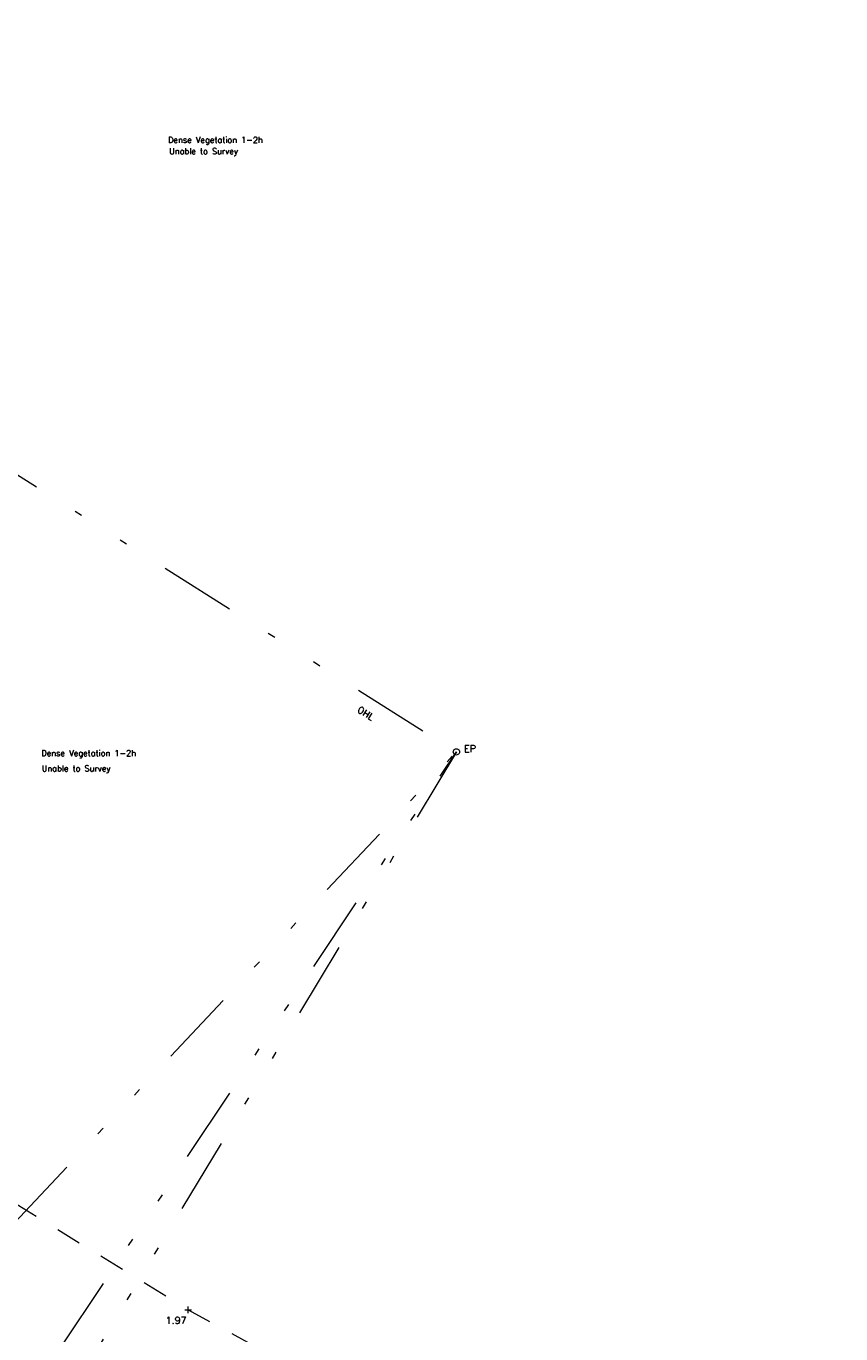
# Model space of a CAD drawing. Header units: metres. Extents: x 639013 to 639566, y 257273 to 257664.
# Tile 43 of 78: x 639122 to 639154, y 257480 to 257531. Entities that reach past the tile are written whole.
import ezdxf
from ezdxf.enums import TextEntityAlignment as Align

# ---------------------------------------------------------------- set-up
doc = ezdxf.new("R2010")
doc.units = ezdxf.units.M
doc.linetypes.add('65208756-SWE-ZZ-XX-M-C-0002-FC06T002$0$03', pattern=[3, 1, -1, 1])
doc.linetypes.add('65208756-SWE-ZZ-XX-M-C-0002-FC06T002$0$IRRIGATION', pattern=[11.5, 3, -1.8, 0.3, -1.8, 0.3, -1.8, 2.5])
for name, color, linetype, lineweight in [('65208756-SWE-ZZ-XX-M-C-0002-FC06T002$0$0not0', 253, 'Continuous', 0), ('65208756-SWE-ZZ-XX-M-C-0002-FC06T002$0$SS_DETAIL', 253, '65208756-SWE-ZZ-XX-M-C-0002-FC06T002$0$03', 0), ('65208756-SWE-ZZ-XX-M-C-0002-FC06T002$0$SS_OHL', 253, '65208756-SWE-ZZ-XX-M-C-0002-FC06T002$0$IRRIGATION', 0), ('65208756-SWE-ZZ-XX-M-C-0002-FC06T002$0$SS_TEXT_GEN', 253, 'Continuous', 0), ('65208756-SWE-ZZ-XX-M-C-0002-FC06T002$0$SS_TXT_LEV_GEN', 253, 'Continuous', 0), ('65208756-SWE-ZZ-XX-M-C-0002-FC06T002$0$SS_TXT_UTL', 253, 'Continuous', 0)]:
    doc.layers.add(name, color=color, linetype=linetype, lineweight=lineweight)
doc.layers.add('Z-Xref', color=7, linetype='Continuous')
doc.styles.add('65208756-SWE-ZZ-XX-M-C-0002-FC06T002$0$ROMANS', font='ROMANS')

# ---------------------------------------------------------------- blocks, each defined once
blk = doc.blocks.new('65208756-SWE-ZZ-XX-M-C-0002-FC06T002')
at = {"layer": '65208756-SWE-ZZ-XX-M-C-0002-FC06T002$0$0not0', "linetype": 'Continuous'}
for p, q in [((639139.225, 257502.696), (639139.23, 257502.729)), ((639139.23, 257502.664), (639139.225, 257502.696)), ((639139.23, 257502.729), (639139.243, 257502.759)), ((639139.243, 257502.634), (639139.23, 257502.664)), ((639139.243, 257502.759), (639139.263, 257502.784)), ((639139.263, 257502.609), (639139.243, 257502.634)), ((639139.263, 257502.784), (639139.288, 257502.804)), ((639139.288, 257502.589), (639139.263, 257502.609)), ((639139.288, 257502.804), (639139.318, 257502.816)), ((639139.318, 257502.576), (639139.288, 257502.589)), ((639139.318, 257502.816), (639139.35, 257502.821)), ((639139.35, 257502.571), (639139.318, 257502.576)), ((639139.35, 257502.821), (639139.383, 257502.816)), ((639139.383, 257502.576), (639139.35, 257502.571)), ((639139.383, 257502.816), (639139.413, 257502.804)), ((639139.413, 257502.589), (639139.383, 257502.576)), ((639139.413, 257502.804), (639139.438, 257502.784)), ((639139.438, 257502.609), (639139.413, 257502.589)), ((639139.438, 257502.784), (639139.458, 257502.759)), ((639139.458, 257502.634), (639139.438, 257502.609)), ((639139.458, 257502.759), (639139.47, 257502.729)), ((639139.47, 257502.664), (639139.458, 257502.634)), ((639139.47, 257502.729), (639139.475, 257502.696)), ((639139.475, 257502.696), (639139.47, 257502.664)), ((639128.656, 257480.708), (639128.916, 257480.708)), ((639128.786, 257480.578), (639128.786, 257480.838))]:
    blk.add_line(p, q, dxfattribs=at)
at = {"layer": '65208756-SWE-ZZ-XX-M-C-0002-FC06T002$0$SS_DETAIL', "flags": 128}
blk.add_lwpolyline([(639121.825, 257451.003), (639123.911, 257453.685), (639128.604, 257456.062), (639128.92, 257456.166), (639129.036, 257456.218), (639131.349, 257456.983), (639131.393, 257469.311), (639123.06, 257472.422), (639114.72, 257473.426), (639107.784, 257478.924), (639102.858, 257475.306), (639096.645, 257473.157), (639091.786, 257473.713), (639084.786, 257476.328), (639077.849, 257477.224), (639072.213, 257475.589), (639061.757, 257470.629), (639059.583, 257466.645), (639051.773, 257460.039), (639044.296, 257459.821), (639041.587, 257451.697), (639037.253, 257449.066), (639027.291, 257446.808), (639018.826, 257449.563), (639016.743, 257457.661), (639019.985, 257467.037), (639018.767, 257474.724), (639024.096, 257474.662), (639033.336, 257472.374), (639039.895, 257471.331), (639048.314, 257471.614), (639058.24, 257473.865), (639066.58, 257476.442), (639073.744, 257479.321), (639080.227, 257481.036), (639083.651, 257481.517), (639093.315, 257477.311), (639103.663, 257482.152), (639104.981, 257487.663), (639102.116, 257497.753), (639099.426, 257502.072), (639093.95, 257510.85), (639088.322, 257518.297), (639081.987, 257526), (639075.66, 257533.594), (639068.352, 257542.075), (639062.049, 257549.583), (639057.203, 257555.46), (639051.039, 257563.561), (639045.368, 257572.156), (639039.601, 257579.627), (639035.066, 257585.329), (639032.476, 257588.242), (639037.313, 257591.297), (639041.462, 257583.039), (639047.121, 257575.253), (639052.626, 257566.8), (639058.579, 257557.469), (639064.218, 257551.267), (639069.338, 257544.542), (639077.186, 257535.454), (639083.785, 257527.502), (639090.448, 257519.283), (639097.8, 257509.876), (639106.385, 257499.773), (639115.006, 257490.567), (639121.295, 257485.332), (639128.786, 257480.708), (639138.117, 257475.631), (639147.785, 257471.542), (639157.588, 257466.258), (639169.236, 257460.094), (639175.752, 257458.333)], dxfattribs=at)
at = {"layer": '65208756-SWE-ZZ-XX-M-C-0002-FC06T002$0$SS_OHL'}
for p, q in [((639103.885, 257449.247), (639139.35, 257502.696)), ((639139.35, 257502.696), (639108.937, 257452.073))]:
    blk.add_line(p, q, dxfattribs=at)
at = {"layer": '65208756-SWE-ZZ-XX-M-C-0002-FC06T002$0$SS_OHL', "flags": 128}
blk.add_lwpolyline([(639097.443, 257529.159), (639139.35, 257502.696), (639101.613, 257462.447), (639071.529, 257431.145)], dxfattribs=at)
at = {"layer": '65208756-SWE-ZZ-XX-M-C-0002-FC06T002$0$SS_TEXT_GEN', "style": '65208756-SWE-ZZ-XX-M-C-0002-FC06T002$0$ROMANS'}
for s, p in [('Dense Vegetation 1-2h', (639127.996, 257526.933)), ('Unable to Survey', (639128.041, 257526.485)), ('Dense Vegetation 1-2h', (639123.004, 257502.765)), ('Unable to Survey', (639123.02, 257502.163))]:
    blk.add_text(s, height=0.234, dxfattribs=at).set_placement(p, align=Align.TOP_LEFT)
blk.add_text('OHL', height=0.26, rotation=327.8347, dxfattribs=at).set_placement((639135.381, 257504.221), align=Align.BOTTOM_LEFT)
at = {"layer": '65208756-SWE-ZZ-XX-M-C-0002-FC06T002$0$SS_TXT_LEV_GEN', "style": '65208756-SWE-ZZ-XX-M-C-0002-FC06T002$0$ROMANS'}
blk.add_text('1.97', height=0.274, dxfattribs=at).set_placement((639127.9, 257480.072), align=Align.BOTTOM_LEFT)
at = {"layer": '65208756-SWE-ZZ-XX-M-C-0002-FC06T002$0$SS_TXT_UTL', "style": '65208756-SWE-ZZ-XX-M-C-0002-FC06T002$0$ROMANS'}
blk.add_text('EP', height=0.278, dxfattribs=at).set_placement((639139.645, 257502.596), align=Align.BOTTOM_LEFT)

msp = doc.modelspace()

# ---------------------------------------------------------------- block references
at = {"layer": 'Z-Xref', "linetype": 'Continuous'}
msp.add_blockref('65208756-SWE-ZZ-XX-M-C-0002-FC06T002', (0, 0), dxfattribs=at)

doc.saveas('drawing.dxf')
